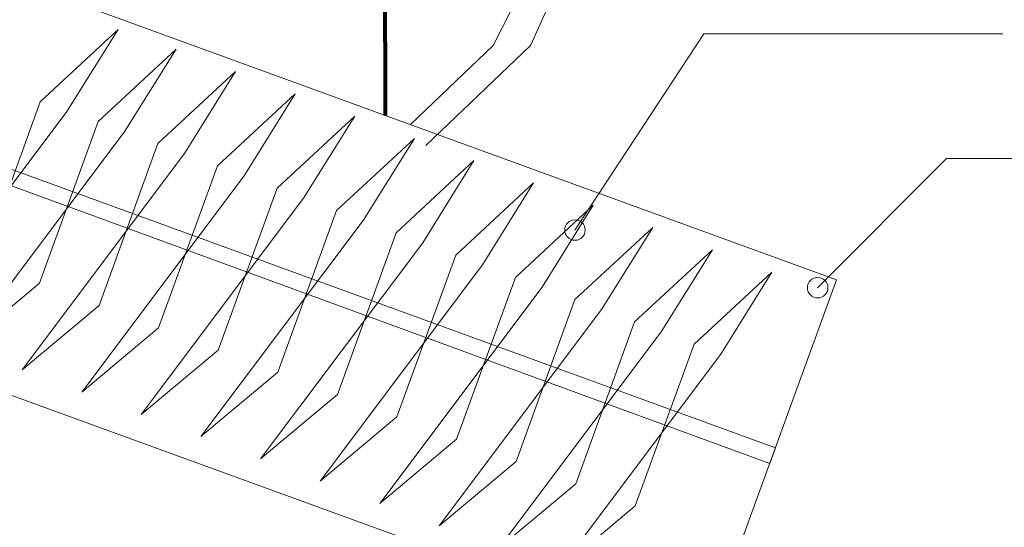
# Model space of a CAD drawing. Header units: millimetres. Extents: x -658 to -175, y -157 to 178.
# Tile 18 of 41: x -434 to -314, y -61 to 1. Entities that reach past the tile are written whole.
import ezdxf

# ---------------------------------------------------------------- set-up
doc = ezdxf.new("R2010")
doc.units = ezdxf.units.MM
doc.header["$MEASUREMENT"] = 0
doc.layers.add('Layer 1', color=7, linetype='Continuous')

msp = doc.modelspace()

# ---------------------------------------------------------------- linework, layer by layer
at = {"layer": 'Layer 1', "color": 7, "lineweight": 20}
msp.add_open_spline([(-438.8393, 7.0029), (-438.8393, 7.0029), (-334.4894, -30.9773), (-334.4894, -30.9773), (-334.4894, -30.9773), (-334.4894, -30.9773), (-350.8551, -75.9417), (-350.8551, -75.9417), (-350.8551, -75.9417), (-350.8551, -75.9417), (-455.205, -37.9615), (-455.205, -37.9615), (-455.205, -37.9615), (-455.205, -37.9615), (-438.8393, 7.0029), (-438.8393, 7.0029)], degree=3, knots=[0, 0, 0, 0, 0.2, 0.2, 0.2, 0.2, 0.4, 0.4, 0.4, 0.4, 0.6, 0.6, 0.6, 0.6, 1, 1, 1, 1], dxfattribs=at)
at = {"layer": 'Layer 1', "color": 250, "lineweight": 80}
msp.add_open_spline([(-389.7162, -10.8764), (-389.7162, -10.8764), (-389.7556, 7.034), (-389.7556, 7.034)], degree=3, dxfattribs=at)
at = {"layer": 'Layer 1', "color": 250, "lineweight": 20}
for points in [[(-376.5295, -2.3153), (-376.5295, -2.3153), (-373.2775, 4.0902), (-373.2775, 4.0902)], [(-371.9415, -2.3153), (-371.9415, -2.3153), (-369.2206, 3.7374), (-369.2206, 3.7374)], [(-350.728, -0.912), (-350.728, -0.912), (-366.5154, -24.903), (-366.5154, -24.903)], [(-350.728, -0.912), (-350.728, -0.912), (-314.1278, -0.9129), (-314.1278, -0.9129)], [(-386.6644, -11.9872), (-386.6644, -11.9872), (-376.5295, -2.3153), (-376.5295, -2.3153)], [(-384.7719, -14.5596), (-384.7719, -14.5596), (-371.9415, -2.3153), (-371.9415, -2.3153)], [(-321.0229, -16.169), (-321.0229, -16.169), (-336.8103, -31.9564), (-336.8103, -31.9564)], [(-321.0229, -16.169), (-321.0229, -16.169), (-284.4227, -16.1696), (-284.4227, -16.1696)]]:
    msp.add_open_spline(points, degree=3, dxfattribs=at)
at = {"layer": 'Layer 1', "color": 254, "lineweight": 20}
for points in [[(-439.1643, -29.0015), (-439.1643, -29.0015), (-431.9611, -9.2107), (-431.9611, -9.2107), (-431.9611, -9.2107), (-431.9611, -9.2107), (-422.4436, -0.3899), (-422.4436, -0.3899), (-422.4436, -0.3899), (-422.4436, -0.3899), (-428.702, -10.4236), (-428.702, -10.4236), (-428.702, -10.4236), (-428.702, -10.4236), (-448.5748, -36.8725), (-448.5748, -36.8725), (-448.5748, -36.8725), (-448.5748, -36.8725), (-439.1643, -29.0015), (-439.1643, -29.0015)], [(-432.0706, -31.4025), (-432.0706, -31.4025), (-424.8674, -11.6117), (-424.8674, -11.6117), (-424.8674, -11.6117), (-424.8674, -11.6117), (-415.3499, -2.7909), (-415.3499, -2.7909), (-415.3499, -2.7909), (-415.3499, -2.7909), (-421.6083, -12.8246), (-421.6083, -12.8246), (-421.6083, -12.8246), (-421.6083, -12.8246), (-441.4811, -39.2735), (-441.4811, -39.2735), (-441.4811, -39.2735), (-441.4811, -39.2735), (-432.0706, -31.4025), (-432.0706, -31.4025)], [(-424.7764, -34.128), (-424.7764, -34.128), (-417.5732, -14.3372), (-417.5732, -14.3372), (-417.5732, -14.3372), (-417.5732, -14.3372), (-408.0557, -5.5164), (-408.0557, -5.5164), (-408.0557, -5.5164), (-408.0557, -5.5164), (-414.3141, -15.5501), (-414.3141, -15.5501), (-414.3141, -15.5501), (-414.3141, -15.5501), (-434.1869, -41.999), (-434.1869, -41.999), (-434.1869, -41.999), (-434.1869, -41.999), (-424.7764, -34.128), (-424.7764, -34.128)], [(-417.4822, -36.8535), (-417.4822, -36.8535), (-410.279, -17.0627), (-410.279, -17.0627), (-410.279, -17.0627), (-410.279, -17.0627), (-400.7615, -8.2419), (-400.7615, -8.2419), (-400.7615, -8.2419), (-400.7615, -8.2419), (-407.0199, -18.2756), (-407.0199, -18.2756), (-407.0199, -18.2756), (-407.0199, -18.2756), (-426.8927, -44.7245), (-426.8927, -44.7245), (-426.8927, -44.7245), (-426.8927, -44.7245), (-417.4822, -36.8535), (-417.4822, -36.8535)], [(-410.188, -39.579), (-410.188, -39.579), (-402.9848, -19.7882), (-402.9848, -19.7882), (-402.9848, -19.7882), (-402.9848, -19.7882), (-393.4673, -10.9674), (-393.4673, -10.9674), (-393.4673, -10.9674), (-393.4673, -10.9674), (-399.7257, -21.0011), (-399.7257, -21.0011), (-399.7257, -21.0011), (-399.7257, -21.0011), (-419.5985, -47.45), (-419.5985, -47.45), (-419.5985, -47.45), (-419.5985, -47.45), (-410.188, -39.579), (-410.188, -39.579)], [(-402.8938, -42.3045), (-402.8938, -42.3045), (-395.6906, -22.5137), (-395.6906, -22.5137), (-395.6906, -22.5137), (-395.6906, -22.5137), (-386.1731, -13.6929), (-386.1731, -13.6929), (-386.1731, -13.6929), (-386.1731, -13.6929), (-392.4315, -23.7266), (-392.4315, -23.7266), (-392.4315, -23.7266), (-392.4315, -23.7266), (-412.3043, -50.1755), (-412.3043, -50.1755), (-412.3043, -50.1755), (-412.3043, -50.1755), (-402.8938, -42.3045), (-402.8938, -42.3045)], [(-395.5996, -45.03), (-395.5996, -45.03), (-388.3964, -25.2392), (-388.3964, -25.2392), (-388.3964, -25.2392), (-388.3964, -25.2392), (-378.8789, -16.4184), (-378.8789, -16.4184), (-378.8789, -16.4184), (-378.8789, -16.4184), (-385.1373, -26.4521), (-385.1373, -26.4521), (-385.1373, -26.4521), (-385.1373, -26.4521), (-405.0101, -52.901), (-405.0101, -52.901), (-405.0101, -52.901), (-405.0101, -52.901), (-395.5996, -45.03), (-395.5996, -45.03)], [(-388.3054, -47.7555), (-388.3054, -47.7555), (-381.1022, -27.9647), (-381.1022, -27.9647), (-381.1022, -27.9647), (-381.1022, -27.9647), (-371.5847, -19.1439), (-371.5847, -19.1439), (-371.5847, -19.1439), (-371.5847, -19.1439), (-377.8431, -29.1776), (-377.8431, -29.1776), (-377.8431, -29.1776), (-377.8431, -29.1776), (-397.7159, -55.6265), (-397.7159, -55.6265), (-397.7159, -55.6265), (-397.7159, -55.6265), (-388.3054, -47.7555), (-388.3054, -47.7555)], [(-381.0112, -50.481), (-381.0112, -50.481), (-373.808, -30.6902), (-373.808, -30.6902), (-373.808, -30.6902), (-373.808, -30.6902), (-364.2905, -21.8694), (-364.2905, -21.8694), (-364.2905, -21.8694), (-364.2905, -21.8694), (-370.5489, -31.9031), (-370.5489, -31.9031), (-370.5489, -31.9031), (-370.5489, -31.9031), (-390.4217, -58.352), (-390.4217, -58.352), (-390.4217, -58.352), (-390.4217, -58.352), (-381.0112, -50.481), (-381.0112, -50.481)], [(-373.717, -53.2065), (-373.717, -53.2065), (-366.5138, -33.4157), (-366.5138, -33.4157), (-366.5138, -33.4157), (-366.5138, -33.4157), (-356.9963, -24.5949), (-356.9963, -24.5949), (-356.9963, -24.5949), (-356.9963, -24.5949), (-363.2547, -34.6286), (-363.2547, -34.6286), (-363.2547, -34.6286), (-363.2547, -34.6286), (-383.1275, -61.0775), (-383.1275, -61.0775), (-383.1275, -61.0775), (-383.1275, -61.0775), (-373.717, -53.2065), (-373.717, -53.2065)], [(-366.4228, -55.932), (-366.4228, -55.932), (-359.2196, -36.1412), (-359.2196, -36.1412), (-359.2196, -36.1412), (-359.2196, -36.1412), (-349.7021, -27.3204), (-349.7021, -27.3204), (-349.7021, -27.3204), (-349.7021, -27.3204), (-355.9605, -37.3541), (-355.9605, -37.3541), (-355.9605, -37.3541), (-355.9605, -37.3541), (-375.8333, -63.803), (-375.8333, -63.803), (-375.8333, -63.803), (-375.8333, -63.803), (-366.4228, -55.932), (-366.4228, -55.932)], [(-359.1286, -58.6575), (-359.1286, -58.6575), (-351.9254, -38.8667), (-351.9254, -38.8667), (-351.9254, -38.8667), (-351.9254, -38.8667), (-342.4079, -30.0459), (-342.4079, -30.0459), (-342.4079, -30.0459), (-342.4079, -30.0459), (-348.6663, -40.0796), (-348.6663, -40.0796), (-348.6663, -40.0796), (-348.6663, -40.0796), (-368.5391, -66.5285), (-368.5391, -66.5285), (-368.5391, -66.5285), (-368.5391, -66.5285), (-359.1286, -58.6575), (-359.1286, -58.6575)]]:
    msp.add_open_spline(points, degree=3, knots=[0, 0, 0, 0, 0.16666667, 0.16666667, 0.16666667, 0.16666667, 0.33333333, 0.33333333, 0.33333333, 0.33333333, 0.5, 0.5, 0.5, 0.5, 0.66666667, 0.66666667, 0.66666667, 0.66666667, 1, 1, 1, 1], dxfattribs=at)
at = {"layer": 'Layer 1', "color": 250, "lineweight": 20}
for points in [[(-446.3527, -13.5481), (-446.3527, -13.5481), (-341.9733, -51.539), (-341.9733, -51.539), (-341.9733, -51.539), (-341.9733, -51.539), (-342.6723, -53.4595), (-342.6723, -53.4595), (-342.6723, -53.4595), (-342.6723, -53.4595), (-446.9859, -15.2878), (-446.9859, -15.2878), (-446.9859, -15.2878), (-446.9859, -15.2878), (-446.3527, -13.5481), (-446.3527, -13.5481)], [(-366.5154, -23.653), (-365.825, -23.653), (-365.2654, -24.2126), (-365.2654, -24.903), (-365.2654, -24.903), (-365.2654, -25.5934), (-365.825, -26.153), (-366.5154, -26.153), (-366.5154, -26.153), (-367.2057, -26.153), (-367.7654, -25.5934), (-367.7654, -24.903), (-367.7654, -24.903), (-367.7654, -24.2126), (-367.2057, -23.653), (-366.5154, -23.653)], [(-336.8103, -30.7064), (-336.1199, -30.7064), (-335.5603, -31.266), (-335.5603, -31.9564), (-335.5603, -31.9564), (-335.5603, -32.6468), (-336.1199, -33.2064), (-336.8103, -33.2064), (-336.8103, -33.2064), (-337.5006, -33.2064), (-338.0603, -32.6468), (-338.0603, -31.9564), (-338.0603, -31.9564), (-338.0603, -31.266), (-337.5006, -30.7064), (-336.8103, -30.7064)]]:
    msp.add_open_spline(points, degree=3, knots=[0, 0, 0, 0, 0.2, 0.2, 0.2, 0.2, 0.4, 0.4, 0.4, 0.4, 0.6, 0.6, 0.6, 0.6, 1, 1, 1, 1], dxfattribs=at)

doc.saveas('drawing.dxf')
